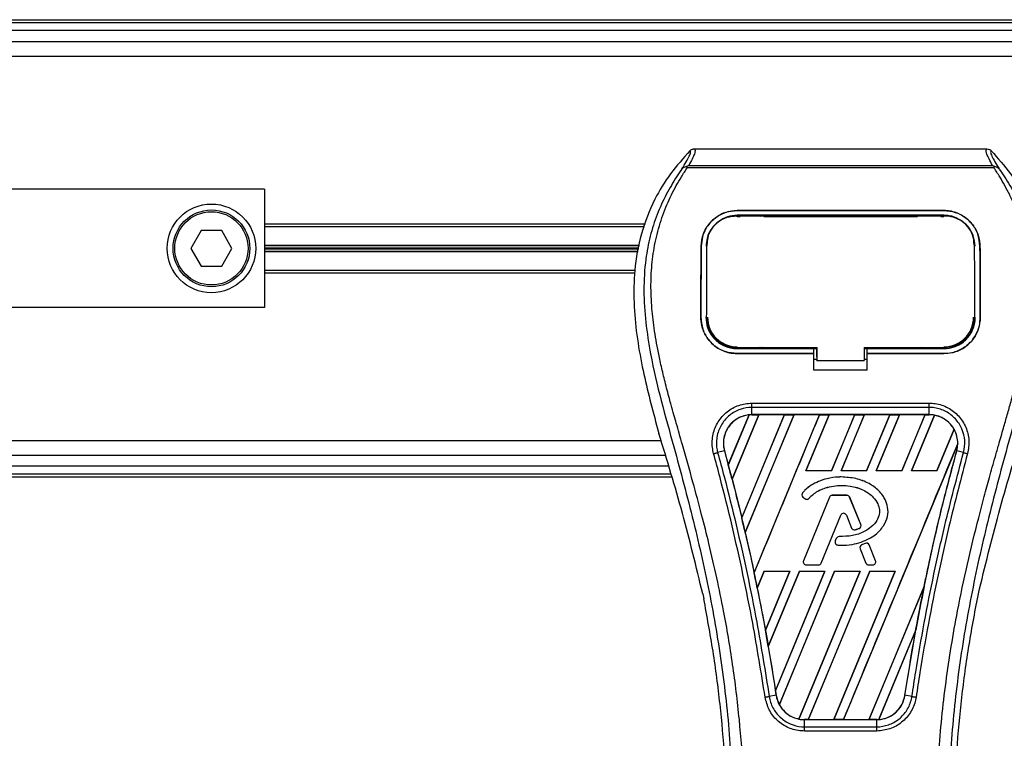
# Model space of a CAD drawing. Header units: millimetres. Extents: x 0 to 420, y 0 to 297.
# Tile 22 of 62: x 123.75 to 132.09, y 233.39 to 239.47. Entities that reach past the tile are written whole.
import ezdxf

# ---------------------------------------------------------------- set-up
doc = ezdxf.new("R2010")
doc.units = ezdxf.units.MM

msp = doc.modelspace()

# ---------------------------------------------------------------- linework, layer by layer
at = {"color": 7, "linetype": 'Continuous', "lineweight": 25}
for p, q in [((116.31152, 239.47329), (186.10744, 239.47329)), ((119.08787, 239.44829), (185.30017, 239.44829)), ((185.30607, 239.38068), (119.08198, 239.38068)), ((119.08198, 239.2884), (185.30607, 239.2884)), ((119.08198, 239.1634), (185.30607, 239.1634)), ((129.46311, 238.37985), (131.93993, 238.37985)), ((129.40264, 238.21995), (129.39792, 238.23064)), ((131.99976, 238.21995), (129.40264, 238.21995)), ((129.41581, 238.23949), (131.98729, 238.23949)), ((132.00526, 238.23077), (131.99976, 238.21995)), ((125.82652, 238.03829), (123.57652, 238.03829)), ((125.82652, 238.03829), (125.82652, 237.03829)), ((129.82652, 237.85832), (131.57652, 237.85832)), ((129.82652, 237.85809), (129.82652, 237.85832)), ((131.57652, 237.85809), (129.82652, 237.85809)), ((131.57652, 237.85809), (131.57652, 237.85832)), ((131.57652, 237.81784), (129.82652, 237.81784)), ((129.82652, 237.80655), (129.8524, 237.80655)), ((129.82715, 237.81123), (129.82698, 237.81123)), ((130.04113, 237.81553), (129.86192, 237.81553)), ((130.05064, 237.80655), (131.3524, 237.80655)), ((131.54113, 237.81553), (131.36192, 237.81553)), ((131.55064, 237.80655), (131.57652, 237.80655)), ((125.28992, 237.68829), (125.20332, 237.53829)), ((125.46313, 237.68829), (125.28992, 237.68829)), ((125.54973, 237.53829), (125.46313, 237.68829)), ((125.82652, 237.7459), (129.04939, 237.7459)), ((125.82652, 237.7234), (129.04066, 237.7234)), ((125.20332, 237.53829), (125.28992, 237.38829)), ((125.46313, 237.38829), (125.54973, 237.53829)), ((125.82652, 237.56535), (128.99886, 237.56535)), ((125.82652, 237.56182), (128.99822, 237.56182)), ((125.82652, 237.54183), (128.99456, 237.54183)), ((125.82652, 237.53476), (128.99326, 237.53476)), ((125.82652, 237.51477), (128.9896, 237.51477)), ((125.82652, 237.51123), (128.98895, 237.51123)), ((129.52175, 237.55586), (129.52152, 237.55587)), ((129.56999, 237.57115), (129.56943, 237.56006)), ((129.57032, 237.58267), (129.56976, 237.57163)), ((131.83328, 237.57168), (131.83271, 237.58267)), ((131.83363, 237.56006), (131.83305, 237.57114)), ((131.8813, 237.55586), (131.88152, 237.55587)), ((125.28992, 237.38829), (125.46313, 237.38829)), ((125.82652, 237.3534), (128.96005, 237.3534)), ((125.82652, 237.3309), (128.95927, 237.3309)), ((125.82652, 237.03829), (123.57652, 237.03829)), ((129.51903, 236.95576), (129.51881, 236.95576)), ((129.56796, 236.95124), (129.56811, 236.95095)), ((131.83494, 236.95094), (131.83509, 236.95122)), ((131.88402, 236.95576), (131.88424, 236.95576)), ((129.82652, 236.68978), (129.82652, 236.69983)), ((129.82652, 236.68978), (130.47652, 236.68978)), ((129.86614, 236.69214), (130.03691, 236.69214)), ((130.47652, 236.69191), (130.50156, 236.69191)), ((130.47652, 236.64992), (130.47652, 236.68978)), ((130.50156, 236.62008), (130.50156, 236.70229)), ((130.50156, 236.69983), (130.50156, 236.58964)), ((130.90156, 236.69982), (131.58477, 236.69982)), ((130.90156, 236.69982), (130.90156, 236.58964)), ((130.90156, 236.69191), (130.92652, 236.69191)), ((130.92652, 236.68978), (131.57652, 236.68978)), ((130.92652, 236.64992), (130.92652, 236.68978)), ((131.36614, 236.69214), (131.53691, 236.69214)), ((131.57652, 236.68978), (131.57652, 236.69982)), ((129.82652, 236.64751), (129.82652, 236.64729)), ((129.82652, 236.64751), (130.47652, 236.64751)), ((130.47652, 236.64729), (129.82652, 236.64729)), ((130.47652, 236.50805), (130.47652, 236.64729)), ((130.47652, 236.5999), (130.50156, 236.5999)), ((130.50156, 236.62008), (130.50156, 236.59166)), ((130.90156, 236.5999), (130.92652, 236.5999)), ((130.92652, 236.64751), (131.57652, 236.64751)), ((130.92652, 236.50805), (130.92652, 236.64729)), ((131.57652, 236.64729), (130.92652, 236.64729)), ((131.57652, 236.64751), (131.57652, 236.64729)), ((130.50156, 236.58964), (130.50156, 236.59166)), ((130.50156, 236.58964), (130.90156, 236.58964)), ((130.92652, 236.50805), (130.47652, 236.50805)), ((129.95131, 236.22885), (131.45174, 236.22885)), ((129.95131, 236.13095), (129.95131, 236.19233)), ((131.45174, 236.19233), (129.95131, 236.19233)), ((131.45174, 236.13095), (131.45174, 236.19233)), ((129.75127, 235.70556), (129.92661, 236.12926)), ((129.92744, 236.12965), (129.75132, 235.70445)), ((129.78293, 235.5848), (130.00911, 236.13083)), ((130.00965, 236.13053), (129.78327, 235.58442)), ((130.22479, 236.13053), (129.86443, 235.26006)), ((129.86446, 235.25899), (130.22559, 236.13083)), ((130.30677, 236.13083), (129.89394, 235.13418)), ((129.89425, 235.1338), (130.30731, 236.13053)), ((131.45174, 236.13095), (129.95131, 236.13095)), ((129.95131, 236.13083), (129.95131, 236.13095)), ((129.95131, 236.13083), (130.00911, 236.13083)), ((129.96945, 234.79385), (130.52325, 236.13083)), ((130.00911, 236.13083), (130.00965, 236.13053)), ((130.22479, 236.13053), (130.00965, 236.13053)), ((130.22559, 236.13083), (130.22479, 236.13053)), ((130.22559, 236.13083), (130.30677, 236.13083)), ((130.30731, 236.13053), (130.30677, 236.13083)), ((130.52245, 236.13053), (130.30731, 236.13053)), ((130.60443, 236.13083), (130.40761, 235.65568)), ((130.4083, 235.65614), (130.60497, 236.13053)), ((130.52325, 236.13083), (130.52245, 236.13053)), ((130.52325, 236.13083), (130.60443, 236.13083)), ((130.60497, 236.13053), (130.60443, 236.13083)), ((130.82011, 236.13053), (130.60497, 236.13053)), ((130.82011, 236.13053), (130.62378, 235.65614)), ((130.62409, 235.65568), (130.8209, 236.13083)), ((130.90208, 236.13083), (130.70527, 235.65568)), ((130.70596, 235.65614), (130.90262, 236.13053)), ((130.8209, 236.13083), (130.82011, 236.13053)), ((130.8209, 236.13083), (130.90208, 236.13083)), ((130.90262, 236.13053), (130.90208, 236.13083)), ((131.11777, 236.13053), (130.90262, 236.13053)), ((131.11777, 236.13053), (130.92144, 235.65614)), ((130.92175, 235.65568), (131.11856, 236.13083)), ((131.19974, 236.13083), (131.00293, 235.65568)), ((131.00362, 235.65614), (131.20028, 236.13053)), ((131.11856, 236.13083), (131.11777, 236.13053)), ((131.11856, 236.13083), (131.19974, 236.13083)), ((131.20028, 236.13053), (131.19974, 236.13083)), ((131.41542, 236.13053), (131.20028, 236.13053)), ((131.41542, 236.13053), (131.2191, 235.65614)), ((131.21941, 235.65568), (131.41622, 236.13083)), ((131.49573, 236.12679), (131.30058, 235.65568)), ((131.30128, 235.65614), (131.49622, 236.12639)), ((131.41622, 236.13083), (131.41542, 236.13053)), ((131.41622, 236.13083), (131.45174, 236.13083)), ((131.45174, 236.13083), (131.45174, 236.13095)), ((129.14439, 236.0412), (129.16431, 235.97157)), ((131.66212, 236.00734), (131.51675, 235.65614)), ((131.51706, 235.65568), (131.6626, 236.00704)), ((119.08198, 235.9134), (129.18142, 235.9134)), ((131.69319, 235.8849), (130.72609, 233.55012)), ((119.08198, 235.7884), (129.21818, 235.7884)), ((129.71831, 235.82511), (129.66105, 235.81017)), ((129.71874, 235.82523), (129.71831, 235.82511)), ((129.71874, 235.82523), (129.75127, 235.70556)), ((131.6843, 235.82523), (131.68474, 235.82511)), ((131.742, 235.81017), (131.68474, 235.82511)), ((129.24538, 235.6959), (119.08198, 235.6959)), ((129.75132, 235.70445), (129.75127, 235.70556)), ((129.27261, 235.60329), (116.31152, 235.60329)), ((129.26526, 235.62829), (119.08787, 235.62829)), ((130.4083, 235.65614), (130.40761, 235.65568)), ((130.62409, 235.65568), (130.40761, 235.65568)), ((130.62378, 235.65614), (130.4083, 235.65614)), ((130.62409, 235.65568), (130.62378, 235.65614)), ((130.70596, 235.65614), (130.70527, 235.65568)), ((130.92175, 235.65568), (130.70527, 235.65568)), ((130.92144, 235.65614), (130.70596, 235.65614)), ((130.70756, 235.60352), (130.70756, 235.6037)), ((130.92175, 235.65568), (130.92144, 235.65614)), ((131.00362, 235.65614), (131.00293, 235.65568)), ((131.21941, 235.65568), (131.00293, 235.65568)), ((131.2191, 235.65614), (131.00362, 235.65614)), ((131.21941, 235.65568), (131.2191, 235.65614)), ((131.30128, 235.65614), (131.30058, 235.65568)), ((131.51706, 235.65568), (131.30058, 235.65568)), ((131.51675, 235.65614), (131.30128, 235.65614)), ((131.51706, 235.65568), (131.51675, 235.65614)), ((129.78327, 235.58442), (129.78293, 235.5848)), ((129.78327, 235.58442), (129.86443, 235.26006)), ((130.38016, 235.46984), (130.38003, 235.46996)), ((130.38298, 235.43398), (130.38287, 235.43385)), ((130.38287, 235.43385), (130.39921, 235.42022)), ((130.38298, 235.43398), (130.39932, 235.42035)), ((130.60664, 235.43256), (130.38704, 234.89469)), ((130.6068, 235.43249), (130.3872, 234.89463)), ((130.6068, 235.43249), (130.60664, 235.43256)), ((130.63007, 235.44813), (130.63007, 235.4483)), ((130.75506, 235.4483), (130.63007, 235.4483)), ((130.75506, 235.44813), (130.63007, 235.44813)), ((130.75506, 235.44813), (130.75506, 235.4483)), ((130.77833, 235.43249), (130.7785, 235.43256)), ((130.87262, 235.20156), (130.77833, 235.43249)), ((130.87278, 235.20162), (130.7785, 235.43256)), ((130.39932, 235.42035), (130.39921, 235.42022)), ((130.43438, 235.42316), (130.43452, 235.42304)), ((130.53806, 234.87562), (130.70342, 235.28063)), ((130.53823, 234.87556), (130.70358, 235.28056)), ((130.70342, 235.28063), (130.70358, 235.28056)), ((130.75061, 235.28063), (130.75045, 235.28056)), ((130.75045, 235.28056), (130.79501, 235.17144)), ((130.75061, 235.28063), (130.79517, 235.1715)), ((129.86446, 235.25899), (129.86443, 235.26006)), ((130.87262, 235.20156), (130.87278, 235.20162)), ((129.89425, 235.1338), (129.89394, 235.13418)), ((130.68849, 235.09883), (130.68849, 235.099)), ((130.79517, 235.1715), (130.79501, 235.17144)), ((130.82576, 235.15696), (130.82581, 235.15679)), ((130.85892, 235.16881), (130.85898, 235.16865)), ((130.66515, 235.08346), (130.65622, 235.06212)), ((130.65638, 235.06205), (130.65622, 235.06212)), ((130.66531, 235.0834), (130.65638, 235.06205)), ((130.66531, 235.0834), (130.66515, 235.08346)), ((130.67811, 235.02725), (130.6781, 235.02708)), ((130.9101, 235.04205), (130.87996, 235.02911)), ((130.88003, 235.02894), (130.87996, 235.02911)), ((130.91017, 235.04189), (130.88003, 235.02894)), ((130.91017, 235.04189), (130.9101, 235.04205)), ((130.94336, 235.02829), (130.94352, 235.02836)), ((130.99793, 234.89463), (130.94336, 235.02829)), ((130.9981, 234.89469), (130.94352, 235.02836)), ((130.86668, 234.99635), (130.86652, 234.99628)), ((130.86652, 234.99628), (130.91581, 234.87556)), ((130.86668, 234.99635), (130.91597, 234.87562)), ((130.3872, 234.89463), (130.38704, 234.89469)), ((130.41047, 234.85999), (130.41047, 234.85981)), ((130.41047, 234.85999), (130.51479, 234.85999)), ((130.41047, 234.85981), (130.51479, 234.85981)), ((130.51479, 234.85999), (130.51479, 234.85981)), ((130.53806, 234.87562), (130.53823, 234.87556)), ((130.91597, 234.87562), (130.91581, 234.87556)), ((130.93924, 234.85999), (130.93924, 234.85981)), ((130.93924, 234.85999), (130.97466, 234.85999)), ((130.93924, 234.85981), (130.97466, 234.85981)), ((130.97466, 234.85999), (130.97466, 234.85981)), ((130.99793, 234.89463), (130.9981, 234.89469)), ((129.96945, 234.79385), (129.96944, 234.79499)), ((130.05553, 234.80568), (129.99654, 234.66327)), ((129.99686, 234.66284), (130.05583, 234.80523)), ((130.05553, 234.80568), (130.27201, 234.80568)), ((130.05553, 234.80568), (130.05583, 234.80523)), ((130.05583, 234.80523), (130.27134, 234.80523)), ((130.06528, 234.30659), (130.27201, 234.80568)), ((130.27134, 234.80523), (130.06529, 234.30791)), ((130.35319, 234.80568), (130.08966, 234.16948)), ((130.09001, 234.16897), (130.35349, 234.80523)), ((130.15069, 233.79418), (130.56967, 234.80568)), ((130.56899, 234.80523), (130.15074, 233.79585)), ((130.65085, 234.80568), (130.18306, 233.67636)), ((130.1836, 233.67603), (130.65114, 234.80523)), ((130.27134, 234.80523), (130.27201, 234.80568)), ((130.86665, 234.80523), (130.34857, 233.55502)), ((130.3491, 233.55458), (130.86732, 234.80568)), ((130.35319, 234.80568), (130.56967, 234.80568)), ((130.35319, 234.80568), (130.35349, 234.80523)), ((130.35349, 234.80523), (130.56899, 234.80523)), ((130.9485, 234.80568), (130.42843, 233.55012)), ((130.42928, 233.55045), (130.9488, 234.80523)), ((130.56899, 234.80523), (130.56967, 234.80568)), ((131.16431, 234.80523), (130.64433, 233.55045)), ((130.64491, 233.55012), (131.16498, 234.80568)), ((130.65085, 234.80568), (130.86732, 234.80568)), ((130.65085, 234.80568), (130.65114, 234.80523)), ((130.65114, 234.80523), (130.86665, 234.80523)), ((130.86665, 234.80523), (130.86732, 234.80568)), ((130.9485, 234.80568), (131.16498, 234.80568)), ((130.9485, 234.80568), (130.9488, 234.80523)), ((130.9488, 234.80523), (131.16431, 234.80523)), ((131.16431, 234.80523), (131.16498, 234.80568)), ((131.4093, 234.6781), (130.94199, 233.55045)), ((129.535, 234.61494), (129.54379, 234.57316)), ((129.99686, 234.66284), (129.99654, 234.66327)), ((129.99686, 234.66284), (130.06529, 234.30791)), ((130.94257, 233.55012), (131.40928, 234.67686)), ((131.85925, 234.57316), (131.86805, 234.61494)), ((130.06528, 234.30659), (130.06529, 234.30791)), ((131.33831, 234.30953), (131.02397, 233.55066)), ((131.02485, 233.55106), (131.33743, 234.30612)), ((131.24631, 233.75601), (131.33743, 234.30612)), ((130.09001, 234.16897), (130.08966, 234.16948)), ((130.09001, 234.16897), (130.15074, 233.79585)), ((130.15629, 233.75595), (130.09756, 233.74631)), ((130.15643, 233.75597), (130.15629, 233.75595)), ((131.24631, 233.75601), (131.24675, 233.75595)), ((131.30549, 233.74631), (131.24675, 233.75595)), ((130.39528, 233.55012), (130.39528, 233.55001)), ((130.42843, 233.55012), (130.39528, 233.55012)), ((130.39528, 233.48959), (130.39528, 233.55001)), ((130.39528, 233.55001), (131.00777, 233.55001)), ((130.42843, 233.55012), (130.42928, 233.55045)), ((130.42928, 233.55045), (130.64433, 233.55045)), ((130.64433, 233.55045), (130.64491, 233.55012)), ((130.72609, 233.55012), (130.64491, 233.55012)), ((130.72609, 233.55012), (130.72694, 233.55045)), ((130.72694, 233.55045), (130.94199, 233.55045)), ((130.94199, 233.55045), (130.94257, 233.55012)), ((131.00777, 233.55012), (130.94257, 233.55012)), ((131.00777, 233.55012), (131.00777, 233.55001)), ((131.00777, 233.48959), (131.00777, 233.55001)), ((131.00777, 233.45367), (130.39527, 233.45367)), ((130.39528, 233.48959), (131.00777, 233.48959))]:
    msp.add_line(p, q, dxfattribs=at)
at = {"color": 7, "linetype": 'Continuous', "lineweight": 25, "flags": 128}
for points in [[(129.82084, 237.81124), (129.82653, 237.81123), (129.82698, 237.81123)], [(129.81827, 236.69983), (130.14888, 236.69983), (130.50156, 236.69983)]]:
    msp.add_lwpolyline(points, dxfattribs=at)
at = {"color": 7, "linetype": 'Continuous', "lineweight": 25}
for radius in [0.375, 0.325, 0.31]:
    msp.add_circle((125.37652, 237.53829), radius, dxfattribs=at)
for centre, radius, start, end in [((129.82652, 236.95568), 0.25087, 180, 270), ((131.57652, 236.95568), 0.25087, 270, 0), ((129.95131, 235.88934), 0.24149, 90, 95.672482), ((131.45174, 235.88934), 0.24149, 79.504419, 90), ((131.45174, 235.88934), 0.24149, 358.944799, 29.169256), ((112.83966, 231.17194), 17.50851, 14.59831, 15.003317), ((130.39908, 235.45328), 0.02531, 138.805903, 230.16689), ((130.39908, 235.45328), 0.02514, 138.805903, 230.16689), ((130.63007, 235.42299), 0.02531, 90, 157.790712), ((130.63007, 235.42299), 0.02514, 90, 157.790712), ((130.75506, 235.42299), 0.02531, 22.209291, 90), ((130.75506, 235.42299), 0.02514, 22.209291, 90), ((130.41542, 235.43965), 0.02531, 230.16689, 318.977091), ((130.41542, 235.43965), 0.02514, 230.16689, 318.977091), ((130.72702, 235.27099), 0.02549, 22.209261, 157.790711), ((130.72702, 235.27099), 0.02531, 22.209261, 157.790711), ((112.83966, 231.17194), 17.50851, 13.079561, 13.499245), ((130.84935, 235.19205), 0.02514, 292.378703, 22.209291), ((130.84935, 235.19205), 0.02531, 292.378703, 22.209291), ((130.6885, 235.07369), 0.02531, 90.034995, 157.290493), ((130.6885, 235.07369), 0.02514, 90.034995, 157.290493), ((130.81844, 235.181), 0.02531, 202.209261, 286.934979), ((130.81844, 235.181), 0.02514, 202.209261, 286.934979), ((130.67957, 235.05235), 0.02531, 157.290493, 266.671349), ((130.67957, 235.05235), 0.02514, 157.290493, 266.671349), ((130.88995, 235.00585), 0.02531, 113.245837, 202.209268), ((130.88995, 235.00585), 0.02514, 113.245837, 202.209268), ((130.92009, 235.01879), 0.02531, 22.209257, 113.245837), ((130.92009, 235.01879), 0.02514, 22.209257, 113.245837), ((130.41047, 234.88512), 0.02531, 157.790712, 270), ((130.41047, 234.88512), 0.02514, 157.790712, 270), ((130.51479, 234.88512), 0.02514, 270, 337.790711), ((130.51479, 234.88512), 0.02531, 270, 337.790711), ((130.93924, 234.88512), 0.02531, 202.209268, 270), ((130.93924, 234.88512), 0.02514, 202.209268, 270), ((130.97466, 234.88512), 0.02531, 270, 22.209257), ((130.97466, 234.88512), 0.02514, 270, 22.209257), ((112.83966, 231.17194), 17.50851, 11.50231, 11.938732), ((148.56339, 231.17194), 17.50851, 168.452296, 169.676611), ((112.83966, 231.17194), 17.50851, 9.857872, 10.313596), ((112.83966, 231.17194), 17.50851, 8.487123, 8.613574), ((130.39528, 233.79161), 0.24149, 188.487123, 208.505607), ((130.39528, 233.79161), 0.24149, 258.975145, 270), ((131.00777, 233.79161), 0.24149, 270, 273.848225)]:
    msp.add_arc(centre, radius, start, end, dxfattribs=at)
for centre, major_axis, start_param, end_param in [((130.13514, 235.8132), (0.36768, -0.1523), 2.4758381, 2.4783482), ((131.31848, 235.94454), (0.26653, -0.1104), 1.2366218, 1.2388756), ((131.55434, 235.84684), (0.20523, -0.08501), 1.3956244, 1.3981763), ((131.23381, 235.97961), (0.43589, -0.18055), 0.2126997, 0.2177966), ((143.07355, 233.4459), (10.9805, -4.54827), 3.4705541, 3.4706731), ((164.61539, 224.52298), (32.10646, -13.29893), 3.2646071, 3.2647237), ((97.44187, 237.54991), (30.79793, -12.75692), 0.3187494, 0.3188063), ((130.29335, 233.83383), (0.20388, -0.08445), 4.5226294, 4.5255134), ((130.52921, 233.73614), (0.26788, -0.11096), 4.3691473, 4.3715621), ((130.82605, 233.86688), (0.36347, -0.15055), 5.5949939, 5.5976427)]:
    msp.add_ellipse(centre, major_axis=major_axis, ratio=0.8660474, start_param=start_param, end_param=end_param, dxfattribs=at)
for points, knots in [([(129.42696, 238.36449), (129.37044, 238.30106), (129.25744, 238.17427), (129.11328, 237.93927), (129.00662, 237.66335), (128.95325, 237.36609), (128.94812, 237.07818), (128.97354, 236.8051), (129.03444, 236.45768), (129.10108, 236.20525), (129.14439, 236.0412)], [0, 0, 0, 0, 0.1031683, 0.2062443, 0.3333907, 0.460684, 0.5714271, 0.6826455, 0.793763, 1, 1, 1, 1]), ([(129.35882, 238.20985), (129.37128, 238.23101), (129.3963, 238.27351), (129.42222, 238.3206), (129.43582, 238.35421), (129.42992, 238.36106), (129.42696, 238.36449)], [0, 0, 0, 0, 0.2487274, 0.4994989, 0.7492786, 1, 1, 1, 1]), ([(129.46311, 238.37985), (129.46645, 238.37654), (129.47313, 238.36992), (129.4659, 238.3395), (129.44756, 238.29709), (129.42634, 238.25859), (129.41581, 238.23949)], [0, 0, 0, 0, 0.2575936, 0.5147329, 0.7591509, 1, 1, 1, 1]), ([(129.42696, 238.36449), (129.42943, 238.36677), (129.43437, 238.37136), (129.44334, 238.37611), (129.453, 238.37929), (129.45973, 238.37966), (129.46311, 238.37985)], [0, 0, 0, 0, 0.2491591, 0.4999762, 0.7491747, 1, 1, 1, 1]), ([(131.98729, 238.23949), (131.97698, 238.25873), (131.9564, 238.29713), (131.93797, 238.33945), (131.93012, 238.36987), (131.93666, 238.37652), (131.93993, 238.37985)], [0, 0, 0, 0, 0.2424224, 0.4838284, 0.7414574, 1, 1, 1, 1]), ([(131.93993, 238.37985), (131.94665, 238.37907), (131.95674, 238.3779), (131.96867, 238.37134), (131.97361, 238.36677), (131.97609, 238.36448)], [0, 0, 0, 0, 0.4987145, 0.7487494, 1, 1, 1, 1]), ([(131.97609, 238.36448), (131.97308, 238.36109), (131.96707, 238.35432), (131.98028, 238.32115), (132.00619, 238.27412), (132.03151, 238.23134), (132.04422, 238.20986)], [0, 0, 0, 0, 0.2514408, 0.5015673, 0.7498635, 1, 1, 1, 1]), ([(131.97609, 238.36448), (132.03261, 238.30106), (132.14561, 238.17426), (132.28977, 237.93927), (132.39642, 237.66335), (132.44979, 237.36609), (132.45492, 237.07818), (132.42951, 236.8051), (132.36861, 236.45768), (132.30196, 236.20525), (132.25866, 236.0412)], [0, 0, 0, 0, 0.1031668, 0.2062413, 0.3333882, 0.460682, 0.5714255, 0.6826443, 0.7937622, 1, 1, 1, 1]), ([(129.35877, 238.20981), (129.34383, 238.18803), (129.29859, 238.12209), (129.22403, 237.99607), (129.14633, 237.82685), (129.08667, 237.64209), (129.04553, 237.42642), (129.03147, 237.18103), (129.0493, 236.9119), (129.09813, 236.6001), (129.18111, 236.24863), (129.31297, 235.77924), (129.46028, 235.2291), (129.60221, 234.59368), (129.70907, 233.95188), (129.77725, 233.30498), (129.78503, 232.87207), (129.78891, 232.65568)], [0, 0, 0, 0, 0.0171315, 0.0518789, 0.0867888, 0.1216172, 0.1567305, 0.2033881, 0.2503481, 0.2972709, 0.3674165, 0.4376773, 0.5502447, 0.6628473, 0.7753466, 0.8877074, 1, 1, 1, 1]), ([(129.88853, 232.65237), (129.88661, 232.79906), (129.88268, 233.09887), (129.84759, 233.55458), (129.79242, 234.01439), (129.72414, 234.41378), (129.65402, 234.75387), (129.59177, 235.02536), (129.52372, 235.29508), (129.44862, 235.57386), (129.38401, 235.80326), (129.33635, 235.96936), (129.31227, 236.05392), (129.28964, 236.13366), (129.27002, 236.20315), (129.25073, 236.27272), (129.23357, 236.33777), (129.21588, 236.40703), (129.19961, 236.47361), (129.18472, 236.5375), (129.17123, 236.59867), (129.14882, 236.70706), (129.12257, 236.85843), (129.10017, 237.05829), (129.09407, 237.25338), (129.10621, 237.44768), (129.14001, 237.6376), (129.19461, 237.82149), (129.2686, 237.99357), (129.33351, 238.11008), (129.3786, 238.18298), (129.3948, 238.2079), (129.40264, 238.21995)], [0, 0, 0, 0, 0.0757702, 0.1548571, 0.2359051, 0.3148505, 0.3639911, 0.4151955, 0.4586591, 0.5076202, 0.5642678, 0.5817192, 0.5968623, 0.6096795, 0.624536, 0.6341631, 0.6469813, 0.6592987, 0.6711121, 0.6824202, 0.6932232, 0.7035232, 0.739704, 0.7727671, 0.8079075, 0.8413785, 0.8748477, 0.9102013, 0.9450667, 0.9801292, 0.9903909, 1, 1, 1, 1]), ([(129.39783, 238.23063), (129.39753, 238.23057), (129.39221, 238.22959), (129.38212, 238.22668), (129.36894, 238.21989), (129.36217, 238.21317), (129.35882, 238.20985)], [0, 0, 0, 0, 0.0200108, 0.3469957, 0.676674, 1, 1, 1, 1]), ([(129.39774, 238.23074), (129.40351, 238.23389), (129.40938, 238.23711), (129.41569, 238.23944), (129.41581, 238.23949)], [0, 0, 0, 0, 0.9812431, 1, 1, 1, 1]), ([(131.51451, 232.65237), (131.51812, 232.85573), (131.52534, 233.26238), (131.58825, 233.86948), (131.67506, 234.40337), (131.77299, 234.86584), (131.84391, 235.15747), (131.89361, 235.34824), (131.9169, 235.43576), (131.93983, 235.52013), (131.96263, 235.60267), (131.98654, 235.68815), (132.01251, 235.78006), (132.0441, 235.89057), (132.0777, 236.00786), (132.11243, 236.13029), (132.14604, 236.24876), (132.18061, 236.37965), (132.21435, 236.51781), (132.25437, 236.70266), (132.29136, 236.92511), (132.31109, 237.1897), (132.30199, 237.3938), (132.28038, 237.54037), (132.2611, 237.63397), (132.23625, 237.72796), (132.20688, 237.81741), (132.1722, 237.90555), (132.1338, 237.98966), (132.09206, 238.07039), (132.04692, 238.14772), (132.01625, 238.19469), (131.99976, 238.21995)], [0, 0, 0, 0, 0.1050162, 0.2100001, 0.3148093, 0.3841756, 0.4540228, 0.4697491, 0.4859574, 0.5007826, 0.5148922, 0.5301685, 0.5466097, 0.5642069, 0.5895177, 0.6096146, 0.6299353, 0.6531323, 0.6795668, 0.7034488, 0.7509822, 0.7962784, 0.8412589, 0.8577085, 0.8747396, 0.8922462, 0.9101144, 0.9261934, 0.9450023, 0.962977, 0.9800887, 1, 1, 1, 1]), ([(132.04426, 238.20982), (132.05921, 238.18804), (132.10445, 238.1221), (132.17901, 237.99607), (132.25672, 237.82685), (132.31638, 237.64209), (132.35752, 237.42642), (132.37158, 237.18103), (132.35375, 236.9119), (132.30491, 236.6001), (132.22193, 236.24863), (132.09008, 235.77924), (131.94277, 235.2291), (131.80083, 234.59368), (131.69397, 233.95188), (131.6258, 233.30498), (131.61802, 232.87207), (131.61413, 232.65568)], [0, 0, 0, 0, 0.0171351, 0.0518824, 0.0867922, 0.1216204, 0.1567336, 0.2033911, 0.2503509, 0.2972735, 0.3674188, 0.4376794, 0.5502464, 0.6628485, 0.7753474, 0.8877078, 1, 1, 1, 1]), ([(131.98729, 238.23949), (131.98741, 238.23945), (131.99395, 238.23725), (131.99966, 238.23398), (132.00526, 238.23077)], [0, 0, 0, 0, 0.0189016, 1, 1, 1, 1]), ([(132.04422, 238.20986), (132.04087, 238.21319), (132.0341, 238.2199), (132.02092, 238.22668), (132.01085, 238.22959), (132.00554, 238.23057), (132.00525, 238.23062)], [0, 0, 0, 0, 0.32361461, 0.65359013, 0.98086966, 1, 1, 1, 1]), ([(129.52152, 237.55587), (129.5254, 237.59131), (129.53314, 237.66218), (129.58971, 237.75504), (129.67202, 237.82346), (129.75726, 237.85485), (129.80963, 237.85748), (129.82652, 237.85832)], [0, 0, 0, 0, 0.2254673, 0.4508536, 0.6773692, 0.8959117, 1, 1, 1, 1]), ([(129.82652, 237.85809), (129.79414, 237.85506), (129.72944, 237.84901), (129.64232, 237.80232), (129.57259, 237.73166), (129.52949, 237.64527), (129.52411, 237.58316), (129.52175, 237.55586)], [0, 0, 0, 0, 0.19866542, 0.3969886, 0.60422417, 0.82603869, 1, 1, 1, 1]), ([(131.57652, 237.85832), (131.60898, 237.85529), (131.67384, 237.84922), (131.76123, 237.80229), (131.831, 237.73131), (131.87387, 237.64487), (131.87919, 237.58297), (131.88152, 237.55587)], [0, 0, 0, 0, 0.1991311, 0.3979316, 0.6058895, 0.8273797, 1, 1, 1, 1]), ([(131.8813, 237.55586), (131.87742, 237.59131), (131.86966, 237.66218), (131.81305, 237.75499), (131.73075, 237.82336), (131.64556, 237.85464), (131.5933, 237.85725), (131.57652, 237.85809)], [0, 0, 0, 0, 0.2256595, 0.4512475, 0.6779682, 0.8966264, 1, 1, 1, 1]), ([(129.82652, 237.81784), (129.79833, 237.81519), (129.74197, 237.80989), (129.66618, 237.7689), (129.60601, 237.70719), (129.56929, 237.63243), (129.56483, 237.5791), (129.56288, 237.55568)], [0, 0, 0, 0, 0.2000051, 0.3997225, 0.6073327, 0.8275308, 1, 1, 1, 1]), ([(129.82084, 237.81124), (129.79278, 237.8087), (129.73667, 237.80362), (129.66187, 237.76347), (129.60531, 237.7036), (129.57471, 237.63572), (129.57136, 237.58988), (129.56999, 237.57115)], [0, 0, 0, 0, 0.2128654, 0.4257218, 0.6387225, 0.8523499, 1, 1, 1, 1]), ([(131.58221, 237.81123), (131.58031, 237.81123), (131.38023, 237.81095), (130.79521, 237.81128), (130.21209, 237.81125), (129.82715, 237.81123)], [0, 0, 0, 0, 0.0032392, 0.3420114, 1, 1, 1, 1]), ([(129.86192, 237.81553), (129.86464, 237.81532), (129.86964, 237.81493), (129.87382, 237.81238), (129.87572, 237.81122)], [0, 0, 0, 0, 0.5442305, 1, 1, 1, 1]), ([(130.02704, 237.81121), (130.02957, 237.81262), (130.03394, 237.81506), (130.039, 237.81539), (130.04113, 237.81553)], [0, 0, 0, 0, 0.5788371, 1, 1, 1, 1]), ([(131.36192, 237.81553), (131.36464, 237.81532), (131.36966, 237.81492), (131.37385, 237.81237), (131.37578, 237.8112)], [0, 0, 0, 0, 0.5420065, 1, 1, 1, 1]), ([(131.52706, 237.81122), (131.52958, 237.81263), (131.53395, 237.81506), (131.539, 237.81539), (131.54113, 237.81553)], [0, 0, 0, 0, 0.57824493, 1, 1, 1, 1]), ([(131.84017, 237.55568), (131.83689, 237.58634), (131.83033, 237.64766), (131.78155, 237.72815), (131.71048, 237.78741), (131.63679, 237.81475), (131.5914, 237.81708), (131.57652, 237.81784)], [0, 0, 0, 0, 0.2255211, 0.4509943, 0.6767202, 0.8940147, 1, 1, 1, 1]), ([(131.83305, 237.57114), (131.83017, 237.59882), (131.82439, 237.6542), (131.78049, 237.72669), (131.71612, 237.78017), (131.64594, 237.80751), (131.60006, 237.81019), (131.58221, 237.81123)], [0, 0, 0, 0, 0.2177322, 0.4355788, 0.6507548, 0.8640725, 1, 1, 1, 1]), ([(129.51881, 236.95576), (129.51897, 237.00607), (129.51936, 237.13196), (129.52016, 237.3329), (129.52107, 237.48147), (129.52152, 237.55587)], [0, 0, 0, 0, 0.249392, 0.6241438, 1, 1, 1, 1]), ([(129.52175, 237.55586), (129.52116, 237.45706), (129.52027, 237.30858), (129.5195, 237.10753), (129.51919, 237.00636), (129.51903, 236.95576)], [0, 0, 0, 0, 0.4985433, 0.7491675, 1, 1, 1, 1]), ([(129.56811, 236.95095), (129.56811, 236.95252), (129.5683, 237.04784), (129.56864, 237.19688), (129.56927, 237.39677), (129.56971, 237.5081), (129.56997, 237.56597), (129.56999, 237.57115)], [0, 0, 0, 0, 0.0075194, 0.4566651, 0.7153557, 0.9745252, 1, 1, 1, 1]), ([(131.83305, 237.57114), (131.83308, 237.56597), (131.8335, 237.47014), (131.83406, 237.31944), (131.83459, 237.1187), (131.83483, 237.0085), (131.83493, 236.95252), (131.83494, 236.95094)], [0, 0, 0, 0, 0.0254662, 0.4713629, 0.7317873, 0.9924644, 1, 1, 1, 1]), ([(131.88402, 236.95576), (131.88386, 237.00607), (131.88347, 237.13198), (131.88266, 237.33295), (131.88175, 237.48148), (131.8813, 237.55586)], [0, 0, 0, 0, 0.24937779, 0.62412174, 1, 1, 1, 1]), ([(131.88152, 237.55587), (131.88211, 237.45703), (131.88299, 237.30852), (131.88377, 237.10749), (131.88408, 237.00635), (131.88424, 236.95576)], [0, 0, 0, 0, 0.4985836, 0.7491897, 1, 1, 1, 1]), ([(129.82652, 236.64729), (129.792, 236.65068), (129.72296, 236.65745), (129.63091, 236.71025), (129.56134, 236.78798), (129.52404, 236.87479), (129.52032, 236.93244), (129.51881, 236.95576)], [0, 0, 0, 0, 0.2134118, 0.4268173, 0.6404853, 0.8545743, 1, 1, 1, 1]), ([(129.51903, 236.95576), (129.52233, 236.92115), (129.52894, 236.85193), (129.58193, 236.75945), (129.66005, 236.68972), (129.74661, 236.65278), (129.8038, 236.64901), (129.82652, 236.64751)], [0, 0, 0, 0, 0.2152728, 0.4305775, 0.6450792, 0.8589771, 1, 1, 1, 1]), ([(129.56106, 236.95568), (129.56394, 236.92578), (129.56971, 236.86598), (129.61557, 236.78614), (129.68314, 236.726), (129.75782, 236.69428), (129.80705, 236.69106), (129.82652, 236.68978)], [0, 0, 0, 0, 0.21554334, 0.43111778, 0.64592653, 0.85995009, 1, 1, 1, 1]), ([(129.56811, 236.95095), (129.57083, 236.92267), (129.57629, 236.8661), (129.61965, 236.79059), (129.68352, 236.7338), (129.75386, 236.70402), (129.8001, 236.70101), (129.81827, 236.69983)], [0, 0, 0, 0, 0.2161227, 0.4322836, 0.6474825, 0.8614599, 1, 1, 1, 1]), ([(131.88424, 236.95576), (131.88093, 236.92114), (131.87432, 236.85188), (131.82132, 236.75932), (131.74312, 236.68953), (131.65648, 236.65256), (131.59925, 236.64879), (131.57652, 236.64729)], [0, 0, 0, 0, 0.2152168, 0.4304623, 0.6450993, 0.8590403, 1, 1, 1, 1]), ([(131.57652, 236.64751), (131.61102, 236.65089), (131.68002, 236.65766), (131.77198, 236.71044), (131.8415, 236.78808), (131.87879, 236.87481), (131.88251, 236.93245), (131.88402, 236.95576)], [0, 0, 0, 0, 0.2134298, 0.4268559, 0.6403481, 0.8544905, 1, 1, 1, 1]), ([(131.57652, 236.68978), (131.6063, 236.6927), (131.66586, 236.69854), (131.74525, 236.74409), (131.80525, 236.81111), (131.83743, 236.88592), (131.84068, 236.93561), (131.84199, 236.95568)], [0, 0, 0, 0, 0.2134822, 0.4269583, 0.6406207, 0.8548221, 1, 1, 1, 1]), ([(131.58477, 236.69982), (131.61278, 236.70257), (131.66881, 236.70807), (131.74352, 236.75093), (131.80007, 236.81403), (131.83058, 236.88472), (131.83368, 236.93181), (131.83494, 236.95094)], [0, 0, 0, 0, 0.212876, 0.4257362, 0.6390345, 0.8533124, 1, 1, 1, 1]), ([(129.86614, 236.69214), (129.8646, 236.69348), (129.862, 236.69573), (129.85919, 236.69829), (129.8579, 236.69952), (129.85757, 236.69983)], [0, 0, 0, 0, 0.5217125, 0.8781434, 1, 1, 1, 1]), ([(129.88378, 236.69983), (129.88335, 236.69928), (129.8812, 236.69651), (129.87507, 236.69321), (129.86921, 236.69251), (129.86614, 236.69214)], [0, 0, 0, 0, 0.10642295, 0.53086448, 1, 1, 1, 1]), ([(130.03691, 236.69214), (130.03414, 236.69244), (130.02859, 236.69303), (130.02242, 236.69613), (130.01999, 236.69905), (130.01935, 236.69983)], [0, 0, 0, 0, 0.4233453, 0.8466836, 1, 1, 1, 1]), ([(130.04546, 236.69983), (130.04514, 236.69952), (130.04371, 236.69814), (130.04087, 236.69558), (130.03827, 236.69333), (130.03691, 236.69214)], [0, 0, 0, 0, 0.1217656, 0.5374861, 1, 1, 1, 1]), ([(131.36614, 236.69214), (131.3646, 236.69348), (131.362, 236.69573), (131.3592, 236.69829), (131.35791, 236.69951), (131.35758, 236.69982)], [0, 0, 0, 0, 0.522407, 0.8793122, 1, 1, 1, 1]), ([(131.38377, 236.69982), (131.38334, 236.69927), (131.3812, 236.69651), (131.37507, 236.69321), (131.36921, 236.69251), (131.36614, 236.69214)], [0, 0, 0, 0, 0.1058158, 0.5305457, 1, 1, 1, 1]), ([(131.53691, 236.69214), (131.53414, 236.69244), (131.52859, 236.69303), (131.52242, 236.69612), (131.52, 236.69905), (131.51936, 236.69982)], [0, 0, 0, 0, 0.4236642, 0.8473213, 1, 1, 1, 1]), ([(131.54545, 236.69982), (131.54513, 236.69951), (131.5437, 236.69814), (131.54087, 236.69558), (131.53827, 236.69333), (131.53691, 236.69214)], [0, 0, 0, 0, 0.1204858, 0.5368121, 1, 1, 1, 1]), ([(129.62706, 235.80101), (129.62321, 235.81807), (129.61103, 235.87214), (129.61729, 235.96733), (129.66095, 236.07411), (129.7376, 236.15964), (129.83808, 236.21767), (129.91357, 236.22513), (129.95131, 236.22885)], [0, 0, 0, 0, 0.0848238, 0.2686633, 0.4522096, 0.6351901, 0.8176699, 1, 1, 1, 1]), ([(129.95131, 236.19233), (129.95131, 236.19233), (129.91778, 236.19233), (129.85013, 236.18086), (129.76036, 236.13115), (129.69173, 236.05435), (129.65218, 235.95897), (129.64747, 235.87405), (129.6569, 235.82525), (129.66105, 235.81017), (129.66105, 235.81017)], [0, 0, 0, 0, 0.0000054, 0.1821036, 0.3644363, 0.5473941, 0.7310397, 0.9150665, 0.9999946, 1, 1, 1, 1]), ([(131.45174, 236.22885), (131.46867, 236.22807), (131.5233, 236.22555), (131.6128, 236.19466), (131.70412, 236.12413), (131.76625, 236.02699), (131.79545, 235.91396), (131.78247, 235.83866), (131.77599, 235.80103)], [0, 0, 0, 0, 0.08215471, 0.26513997, 0.44867114, 0.63249904, 0.81630092, 1, 1, 1, 1]), ([(131.742, 235.81017), (131.742, 235.81017), (131.75097, 235.84283), (131.75788, 235.91174), (131.73346, 236.01224), (131.67722, 236.09905), (131.59562, 236.16217), (131.51564, 236.18866), (131.46684, 236.19233), (131.45174, 236.19233), (131.45174, 236.19233)], [0, 0, 0, 0, 0.0000054, 0.1839433, 0.3678851, 0.5517436, 0.7351758, 0.9179546, 0.9999946, 1, 1, 1, 1]), ([(129.92661, 236.12926), (129.92401, 236.12896), (129.89459, 236.12562), (129.8394, 236.10817), (129.78152, 236.06495), (129.73797, 236.00839), (129.71118, 235.94136), (129.70753, 235.87425), (129.71615, 235.83656), (129.71874, 235.82523)], [0, 0, 0, 0, 0.0188532, 0.212821, 0.4068166, 0.5283578, 0.7224596, 0.9165622, 1, 1, 1, 1]), ([(129.95131, 236.13095), (129.93268, 236.1297), (129.89557, 236.12722), (129.8429, 236.1075), (129.796, 236.07727), (129.75728, 236.03691), (129.72871, 235.98884), (129.71205, 235.93555), (129.70713, 235.87959), (129.71459, 235.84323), (129.71831, 235.82511)], [0, 0, 0, 0, 0.1256962, 0.2503257, 0.3752801, 0.5004409, 0.6251501, 0.7500378, 0.8754735, 1, 1, 1, 1]), ([(130.52245, 236.13053), (130.43034, 235.90797), (130.2461, 235.46279), (130.06167, 235.01761), (129.96944, 234.79499)], [0, 0, 0, 0, 0.499922, 1, 1, 1, 1]), ([(131.68474, 235.82511), (131.68848, 235.84334), (131.69572, 235.87867), (131.69129, 235.93286), (131.68047, 235.96972), (131.66471, 236.00521), (131.64414, 236.03889), (131.60578, 236.07822), (131.55916, 236.10799), (131.50683, 236.12733), (131.46998, 236.12975), (131.45174, 236.13095)], [0, 0, 0, 0, 0.1252996, 0.2427415, 0.3633756, 0.383202, 0.5053593, 0.6278262, 0.7514156, 0.8768992, 1, 1, 1, 1]), ([(131.66212, 236.00734), (131.6616, 236.00826), (131.65273, 236.0239), (131.62597, 236.0603), (131.57097, 236.10521), (131.52051, 236.11951), (131.49622, 236.12639)], [0, 0, 0, 0, 0.015125, 0.2568329, 0.6424132, 1, 1, 1, 1]), ([(129.535, 234.61494), (129.47984, 234.84252), (129.36944, 235.29805), (129.23273, 235.74694), (129.16431, 235.97157)], [0, 0, 0, 0, 0.4995966, 1, 1, 1, 1]), ([(131.86805, 234.61494), (131.92321, 234.84252), (132.03361, 235.29805), (132.17032, 235.74694), (132.23873, 235.97157)], [0, 0, 0, 0, 0.4995966, 1, 1, 1, 1]), ([(130.72694, 233.55045), (130.88785, 233.93916), (131.2097, 234.71665), (131.53181, 235.49408), (131.69288, 235.88282)], [0, 0, 0, 0, 0.4999621, 1, 1, 1, 1]), ([(131.6843, 235.82523), (131.68657, 235.83451), (131.69118, 235.85344), (131.69231, 235.8729), (131.69288, 235.88282)], [0, 0, 0, 0, 0.4902101, 1, 1, 1, 1]), ([(130.06259, 233.74088), (130.02922, 233.94994), (129.97376, 234.29738), (129.84929, 234.91723), (129.73694, 235.39503), (129.64538, 235.73331), (129.62706, 235.80101)], [0, 0, 0, 0, 0.30143784, 0.50095323, 0.90014009, 1, 1, 1, 1]), ([(129.66105, 235.81017), (129.67942, 235.74238), (129.77125, 235.40352), (129.8838, 234.92484), (130.00854, 234.30385), (130.06412, 233.95576), (130.09756, 233.74631)], [0, 0, 0, 0, 0.099838, 0.4990257, 0.6985534, 1, 1, 1, 1]), ([(129.71831, 235.82511), (129.76372, 235.6546), (129.8545, 235.31375), (129.97216, 234.7914), (130.07475, 234.27235), (130.12976, 233.92396), (130.15629, 233.75595)], [0, 0, 0, 0, 0.2501192, 0.5000009, 0.7588831, 1, 1, 1, 1]), ([(131.24675, 233.75595), (131.2676, 233.88939), (131.31053, 234.16421), (131.3883, 234.58015), (131.47755, 235.00253), (131.57567, 235.41845), (131.64881, 235.69116), (131.68474, 235.82511)], [0, 0, 0, 0, 0.1914703, 0.3943123, 0.5997554, 0.8034134, 1, 1, 1, 1]), ([(131.30549, 233.74631), (131.31611, 233.8157), (131.36922, 234.1627), (131.46023, 234.6459), (131.59773, 235.26424), (131.6878, 235.60508), (131.742, 235.81017)], [0, 0, 0, 0, 0.0997807, 0.4989834, 0.6985248, 1, 1, 1, 1]), ([(131.77599, 235.80103), (131.72193, 235.59627), (131.63209, 235.25601), (131.49486, 234.63879), (131.40405, 234.1565), (131.35106, 233.81016), (131.34046, 233.7409)], [0, 0, 0, 0, 0.3015218, 0.5010473, 0.9002301, 1, 1, 1, 1]), ([(131.4093, 234.6781), (131.41754, 234.71793), (131.46147, 234.93031), (131.54824, 235.31401), (131.63893, 235.65477), (131.6843, 235.82523)], [0, 0, 0, 0, 0.1034032, 0.5514873, 1, 1, 1, 1]), ([(131.742, 235.81017), (131.74436, 235.80955), (131.74907, 235.80832), (131.7575, 235.80606), (131.76656, 235.80361), (131.77285, 235.80189), (131.77599, 235.80103)], [0, 0, 0, 0, 0.2499999, 0.4999999, 0.7499999, 1, 1, 1, 1]), ([(130.70756, 235.6037), (130.69956, 235.60357), (130.65941, 235.60295), (130.59377, 235.59318), (130.49531, 235.56108), (130.42416, 235.51757), (130.38656, 235.477), (130.38003, 235.46996)], [0, 0, 0, 0, 0.0660982, 0.3316094, 0.5433398, 0.9207225, 1, 1, 1, 1]), ([(130.70756, 235.60352), (130.69956, 235.6034), (130.65941, 235.60277), (130.59378, 235.59301), (130.49536, 235.5609), (130.42425, 235.51742), (130.38668, 235.47687), (130.38016, 235.46984)], [0, 0, 0, 0, 0.0661253, 0.3317462, 0.54347, 0.9208325, 1, 1, 1, 1]), ([(130.6781, 235.02708), (130.6861, 235.02672), (130.72619, 235.02491), (130.79342, 235.02996), (130.87439, 235.05003), (130.94029, 235.0785), (130.99297, 235.11209), (131.03396, 235.14948), (131.07301, 235.19898), (131.10386, 235.266), (131.10493, 235.34601), (131.08435, 235.40611), (131.05683, 235.45159), (131.01492, 235.5008), (130.95616, 235.54321), (130.88846, 235.57359), (130.81054, 235.59764), (130.74908, 235.60126), (130.70756, 235.6037)], [0, 0, 0, 0, 0.02165103, 0.10858224, 0.18115516, 0.24641733, 0.30191976, 0.3494146, 0.3957935, 0.47204322, 0.54418912, 0.60642253, 0.64145008, 0.68756644, 0.78047589, 0.83428433, 0.88806573, 1, 1, 1, 1]), ([(130.67811, 235.02725), (130.68611, 235.02689), (130.7262, 235.02508), (130.79342, 235.03014), (130.87436, 235.05021), (130.94023, 235.07866), (130.99288, 235.11224), (131.03385, 235.14962), (131.07287, 235.19909), (131.10369, 235.26606), (131.10475, 235.346), (131.08418, 235.40605), (131.05668, 235.4515), (131.01479, 235.50068), (130.95607, 235.54307), (130.88839, 235.57343), (130.8105, 235.59747), (130.74906, 235.60108), (130.70756, 235.60352)], [0, 0, 0, 0, 0.0216619, 0.108637, 0.181216, 0.246481, 0.3019802, 0.3494719, 0.3958446, 0.4720735, 0.5441975, 0.6064107, 0.6414308, 0.6875449, 0.7804497, 0.8342603, 0.8880438, 1, 1, 1, 1]), ([(130.43438, 235.42316), (130.43983, 235.42904), (130.46674, 235.45812), (130.51431, 235.48863), (130.57977, 235.51469), (130.66363, 235.53417), (130.75553, 235.5334), (130.84068, 235.51484), (130.91001, 235.48789), (130.97364, 235.44314), (131.01636, 235.38226), (131.0336, 235.32714), (131.0282, 235.27183), (130.99975, 235.21526), (130.953, 235.17288), (130.88765, 235.13037), (130.79943, 235.10246), (130.72625, 235.10007), (130.68849, 235.09883)], [0, 0, 0, 0, 0.0204778, 0.1012315, 0.1411417, 0.200522, 0.3202369, 0.3720725, 0.4227171, 0.509806, 0.5661201, 0.61013, 0.6545191, 0.7046271, 0.7684678, 0.8132113, 0.9036005, 1, 1, 1, 1]), ([(130.43452, 235.42304), (130.43996, 235.42892), (130.46686, 235.45799), (130.51441, 235.48849), (130.57985, 235.51453), (130.66367, 235.534), (130.75553, 235.53323), (130.84064, 235.51467), (130.90993, 235.48773), (130.97352, 235.44301), (131.0162, 235.38218), (131.03342, 235.32712), (131.02803, 235.27188), (130.9996, 235.21536), (130.95289, 235.17302), (130.88758, 235.13054), (130.7994, 235.10264), (130.72625, 235.10024), (130.68849, 235.099)], [0, 0, 0, 0, 0.02049, 0.1012505, 0.1411639, 0.2005563, 0.3202954, 0.3721325, 0.4227811, 0.5098684, 0.5661596, 0.6101442, 0.6545081, 0.7045954, 0.7684199, 0.8131655, 0.9035591, 1, 1, 1, 1]), ([(129.89425, 235.1338), (129.91969, 235.02183), (129.94531, 234.90902), (129.96926, 234.79584), (129.96944, 234.79499)], [0, 0, 0, 0, 0.9924846, 1, 1, 1, 1]), ([(130.82576, 235.15696), (130.82958, 235.15816), (130.83708, 235.16053), (130.84814, 235.16449), (130.85532, 235.16737), (130.85892, 235.16881)], [0, 0, 0, 0, 0.3407852, 0.6702324, 1, 1, 1, 1]), ([(130.82581, 235.15679), (130.82963, 235.15799), (130.83714, 235.16036), (130.8482, 235.16432), (130.85539, 235.16721), (130.85898, 235.16865)], [0, 0, 0, 0, 0.3406248, 0.6701521, 1, 1, 1, 1]), ([(129.73642, 232.78664), (129.73228, 232.93591), (129.724, 233.23446), (129.68416, 233.68208), (129.62594, 234.12891), (129.57118, 234.42508), (129.54379, 234.57316)], [0, 0, 0, 0, 0.2489383, 0.4978797, 0.7489316, 1, 1, 1, 1]), ([(131.66663, 232.78664), (131.67077, 232.93591), (131.67905, 233.23446), (131.71888, 233.68208), (131.7771, 234.12891), (131.83187, 234.42508), (131.85925, 234.57316)], [0, 0, 0, 0, 0.2489383, 0.4978797, 0.7489316, 1, 1, 1, 1]), ([(130.39527, 233.45367), (130.38707, 233.45386), (130.34122, 233.45492), (130.25822, 233.47591), (130.16254, 233.53891), (130.09032, 233.63015), (130.07183, 233.70397), (130.06259, 233.74088)], [0, 0, 0, 0, 0.0516553, 0.2885366, 0.525578, 0.7627924, 1, 1, 1, 1]), ([(130.09756, 233.74631), (130.09756, 233.74631), (130.10254, 233.71295), (130.124, 233.6474), (130.18673, 233.5657), (130.27286, 233.50931), (130.34695, 233.49107), (130.38794, 233.48959), (130.39528, 233.48959), (130.39528, 233.48959)], [0, 0, 0, 0, 0.000007, 0.2373557, 0.474586, 0.7115755, 0.9483527, 0.999993, 1, 1, 1, 1]), ([(130.15629, 233.75595), (130.16347, 233.72801), (130.17782, 233.67217), (130.23456, 233.60511), (130.30927, 233.55892), (130.36661, 233.55298), (130.39528, 233.55001)], [0, 0, 0, 0, 0.2501533, 0.5000796, 0.7500263, 1, 1, 1, 1]), ([(131.00777, 233.55001), (131.03646, 233.55299), (131.09381, 233.55892), (131.16852, 233.60515), (131.22524, 233.6722), (131.23958, 233.72803), (131.24675, 233.75595)], [0, 0, 0, 0, 0.25012765, 0.50004372, 0.75000076, 1, 1, 1, 1]), ([(131.00777, 233.48959), (131.00777, 233.48959), (131.0414, 233.48959), (131.10923, 233.50109), (131.19914, 233.55093), (131.26768, 233.6277), (131.2968, 233.69842), (131.30438, 233.73892), (131.30549, 233.74631), (131.30549, 233.74631)], [0, 0, 0, 0, 0.000007, 0.2366161, 0.473319, 0.710219, 0.9474036, 0.999993, 1, 1, 1, 1]), ([(131.34046, 233.7409), (131.33904, 233.73267), (131.33122, 233.68731), (131.29815, 233.60818), (131.22185, 233.52283), (131.12116, 233.46483), (131.04556, 233.45739), (131.00777, 233.45367)], [0, 0, 0, 0, 0.0525494, 0.2896487, 0.5265345, 0.7632925, 1, 1, 1, 1]), ([(131.02485, 233.55106), (131.02967, 233.55149), (131.06138, 233.55435), (131.109, 233.5694), (131.16887, 233.60801), (131.21666, 233.66221), (131.23988, 233.7185), (131.24538, 233.75056), (131.24631, 233.75601)], [0, 0, 0, 0, 0.0447354, 0.2940664, 0.450088, 0.6994802, 0.9488717, 1, 1, 1, 1]), ([(131.30549, 233.74631), (131.30791, 233.74592), (131.31275, 233.74514), (131.32143, 233.74378), (131.33074, 233.74235), (131.33722, 233.74139), (131.34046, 233.7409)], [0, 0, 0, 0, 0.25, 0.5, 0.75, 1, 1, 1, 1]), ([(130.1836, 233.67603), (130.19797, 233.65477), (130.22755, 233.61101), (130.2883, 233.5712), (130.33149, 233.5596), (130.34857, 233.55502)], [0, 0, 0, 0, 0.363513, 0.7482845, 1, 1, 1, 1])]:
    msp.add_open_spline(points, degree=3, knots=knots, dxfattribs=at)
for points in [[(129.95131, 236.19233), (129.95131, 236.19488), (129.95131, 236.19997), (129.95131, 236.20907), (129.95131, 236.21879), (129.95131, 236.2255), (129.95131, 236.22885)], [(131.45174, 236.19233), (131.45174, 236.19488), (131.45174, 236.19997), (131.45174, 236.20907), (131.45174, 236.21879), (131.45174, 236.2255), (131.45174, 236.22885)], [(129.62706, 235.80101), (129.63021, 235.80187), (129.63649, 235.8036), (129.64554, 235.80605), (129.65398, 235.80831), (129.65869, 235.80955), (129.66105, 235.81017)], [(130.06259, 233.74088), (130.06583, 233.74137), (130.0723, 233.74234), (130.08162, 233.74377), (130.0903, 233.74514), (130.09514, 233.74592), (130.09756, 233.74631)], [(130.39527, 233.45367), (130.39528, 233.45698), (130.39528, 233.46361), (130.39528, 233.47317), (130.39528, 233.4821), (130.39528, 233.48709), (130.39528, 233.48959)], [(131.00777, 233.45367), (131.00777, 233.45698), (131.00777, 233.46361), (131.00777, 233.47317), (131.00777, 233.4821), (131.00777, 233.48709), (131.00777, 233.48959)]]:
    msp.add_open_spline(points, degree=3, dxfattribs=at)

doc.saveas('drawing.dxf')
